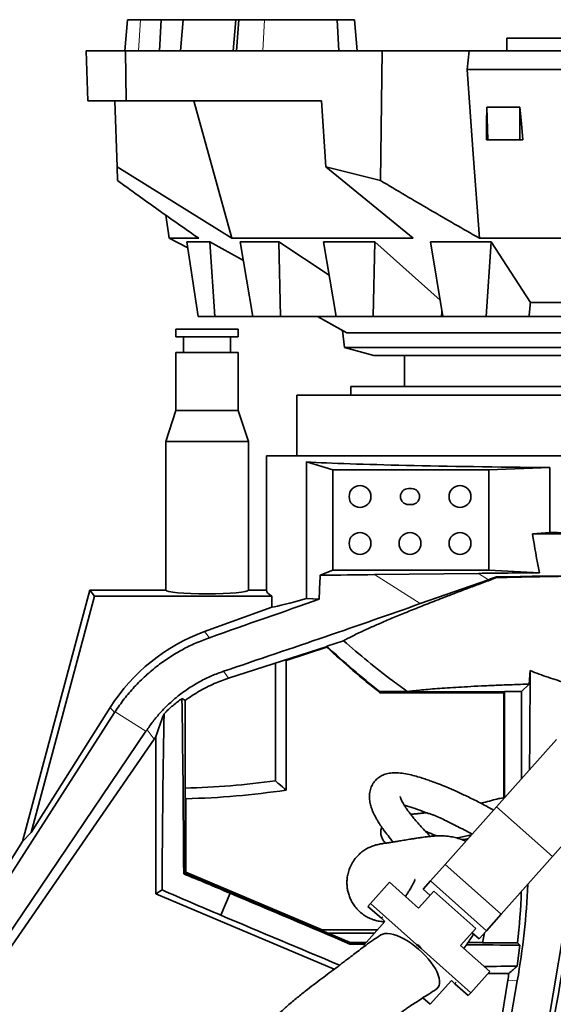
# Model space of a CAD drawing. Header units: millimetres. Extents: x 0 to 11920, y 0 to 8400.
# Tile 60 of 64: x 8683 to 9025, y 6852 to 7482. Entities that reach past the tile are written whole.
import ezdxf

# ---------------------------------------------------------------- set-up
doc = ezdxf.new("R2010")
doc.units = ezdxf.units.MM
doc.header["$LTSCALE"] = 20
doc.styles.add('SLDTEXTSTYLE0', font='TXT', dxfattribs={"width": 0.605})
doc.dimstyles.new('SLDDIMSTYLE0', dxfattribs={"dimtxt": 70, "dimasz": 70, "dimexe": 0, "dimexo": 0.0625, "dimgap": 17.5, "dimtad": 1, "dimdec": 1, "dimrnd": 1e-09, "dimzin": 12, "dimdsep": 46, "dimtxsty": 'SLDTEXTSTYLE0', "dimsah": 1, "dimcen": 0.09, "dimadec": 0, "dimazin": 3, "dimtfac": 1, "dimtofl": 0, "dimtmove": 0, "dimatfit": 3, "dimfxl": 1, "dimfrac": 2, "dimtolj": 1, "dimtzin": 12, "dimarcsym": 0})

# ---------------------------------------------------------------- blocks, each defined once
blk = doc.blocks.new('_D_5')
at = {"color": 7, "linetype": 'Continuous', "lineweight": 0}
for p, q in [((9462.32, 7482.36), (10205.2, 7482.36)), ((10175.2, 7482.36), (10175.2, 5111.36)), ((8991.25, 5111.36), (10205.2, 5111.36))]:
    blk.add_line(p, q, dxfattribs=at)
at = {"color": 7, "linetype": 'Continuous', "lineweight": 18}
for points in [[(10175.2, 7482.36), (10165.2, 7412.36), (10185.2, 7412.36)], [(10175.2, 5111.36), (10185.2, 5181.36), (10165.2, 5181.36)]]:
    blk.add_solid(points, dxfattribs=at)
at = {"color": 7, "linetype": 'Continuous', "lineweight": 18, "insert": (10084.96, 6189.92), "char_height": 70, "attachment_point": 1, "rotation": 90, "style": 'SLDTEXTSTYLE0'}
blk.add_mtext('2371', dxfattribs=at)

msp = doc.modelspace()

# ---------------------------------------------------------------- linework, layer by layer
at = {"color": 7, "linetype": 'Continuous', "lineweight": 35}
for p, q in [((8752.08, 7482.36), (8750.33, 7462.36)), ((8760.36, 7482.36), (8752.08, 7482.36)), ((8773.62, 7482.36), (8760.36, 7482.36)), ((8772.6, 7462.36), (8773.62, 7482.36)), ((8773.62, 7482.36), (8787.57, 7482.36)), ((8785.91, 7462.36), (8787.57, 7482.36)), ((8787.57, 7482.36), (8821.52, 7482.36)), ((8821.47, 7482.36), (8819.72, 7462.36)), ((8821.47, 7482.36), (8823.42, 7482.36)), ((8823.42, 7482.36), (8821.92, 7462.36)), ((8839.84, 7482.36), (8823.42, 7482.36)), ((8886.34, 7482.36), (8839.84, 7482.36)), ((8887.45, 7462.36), (8886.34, 7482.36)), ((8886.34, 7482.36), (8897.47, 7482.36)), ((8899.22, 7462.36), (8897.47, 7482.36)), ((8994.97, 7462.36), (8994.97, 7470.46)), ((8994.97, 7470.46), (9307.44, 7470.46)), ((8726.67, 7430.36), (8725.55, 7462.36)), ((8725.55, 7462.36), (8750.8, 7462.36)), ((8750.8, 7462.36), (8751.26, 7430.36)), ((8750.8, 7462.36), (8915.12, 7462.36)), ((8915.12, 7462.36), (8914.11, 7379.3)), ((8970.95, 7462.36), (8915.12, 7462.36)), ((8969.58, 7450.36), (8970.95, 7462.36)), ((9097.97, 7462.36), (8970.95, 7462.36)), ((9236.37, 7450.36), (8969.58, 7450.36)), ((8751.26, 7430.36), (8726.67, 7430.36)), ((8745.34, 7388.16), (8743.87, 7430.36)), ((8876.19, 7430.36), (8751.26, 7430.36)), ((8794.54, 7430.36), (8818.89, 7342.36)), ((8879.1, 7388.15), (8876.19, 7430.36)), ((8982.08, 7426.32), (9003.36, 7426.32)), ((8982.08, 7426.32), (8982.87, 7405.36)), ((9003.36, 7426.32), (9003.26, 7405.36)), ((8982.87, 7405.36), (8981.92, 7405.36)), ((9003.26, 7405.36), (8982.87, 7405.36)), ((9005.2, 7405.36), (9003.26, 7405.36)), ((8745.65, 7379.3), (8745.34, 7388.16)), ((8745.34, 7388.16), (8818.89, 7342.36)), ((8879.1, 7388.15), (8914.11, 7379.3)), ((8934.9, 7342.36), (8879.1, 7388.15)), ((8776.61, 7357.15), (8778.7, 7342.36)), ((8778.7, 7342.36), (8790.65, 7336.35)), ((8797.66, 7342.36), (8778.7, 7342.36)), ((8804.77, 7340.17), (8790.07, 7340.17)), ((8790.07, 7340.17), (8797.37, 7292.36)), ((8804.77, 7340.17), (8826.3, 7328.22)), ((8804.77, 7340.17), (8807.87, 7292.36)), ((8934.9, 7342.36), (8818.89, 7342.36)), ((8824.29, 7340.17), (8848.95, 7340.17)), ((8824.29, 7340.17), (8832.34, 7292.36)), ((8848.95, 7340.17), (8881.19, 7318.82)), ((8848.95, 7340.17), (8849.95, 7292.36)), ((8877.5, 7340.17), (8910.43, 7340.17)), ((8877.5, 7340.17), (8885.76, 7292.36)), ((8910.43, 7340.17), (8909.28, 7292.36)), ((8910.43, 7340.17), (8952.27, 7302.66)), ((8946.07, 7340.17), (8985.04, 7340.17)), ((8946.07, 7340.17), (8953.98, 7292.36)), ((9228.5, 7342.36), (8977.45, 7342.36)), ((8985.04, 7340.17), (8981.81, 7292.36)), ((8985.04, 7340.17), (9010.09, 7301.35)), ((9031.02, 7301.35), (9010.09, 7301.35)), ((8797.37, 7292.36), (8807.87, 7292.36)), ((8807.87, 7292.36), (8832.34, 7292.36)), ((8832.34, 7292.36), (8849.95, 7292.36)), ((8849.95, 7292.36), (8885.76, 7292.36)), ((8873.66, 7292.35), (8873.64, 7292.36)), ((8873.66, 7292.35), (8892.42, 7281.74)), ((8889.63, 7283.32), (8873.66, 7292.35)), ((8885.76, 7292.36), (8909.28, 7292.36)), ((8909.28, 7292.36), (8953.14, 7292.36)), ((8953.97, 7292.36), (8953.14, 7292.36)), ((8953.98, 7292.36), (8981.81, 7292.36)), ((8981.81, 7292.36), (9009.24, 7292.36)), ((9032.35, 7292.36), (9009.24, 7292.36)), ((8782.97, 7284.16), (8782.97, 7279.16)), ((8822.97, 7284.16), (8782.97, 7284.16)), ((8822.97, 7279.16), (8822.97, 7284.16)), ((8889.63, 7283.32), (8890.97, 7272.36)), ((8802.97, 7279.16), (8782.97, 7279.16)), ((8787.97, 7279.16), (8787.97, 7269.16)), ((8822.97, 7279.16), (8802.97, 7279.16)), ((8817.97, 7269.16), (8817.97, 7279.16)), ((9314.08, 7281.74), (8892.42, 7281.74)), ((8890.97, 7272.36), (8909.74, 7267.36)), ((9313.01, 7272.36), (8890.97, 7272.36)), ((8782.97, 7269.16), (8782.97, 7232.16)), ((8802.97, 7269.16), (8782.97, 7269.16)), ((8822.97, 7269.16), (8802.97, 7269.16)), ((8822.97, 7232.16), (8822.97, 7269.16)), ((8909.74, 7267.36), (9296.2, 7267.36)), ((8929.47, 7267.36), (8929.47, 7247.46)), ((8894.97, 7247.46), (8894.97, 7241.96)), ((9310.97, 7247.46), (8894.97, 7247.46)), ((8860.47, 7241.96), (8860.47, 7202.96)), ((9345.47, 7241.96), (8860.47, 7241.96)), ((8782.97, 7232.16), (8776.47, 7212.16)), ((8782.97, 7232.16), (8822.97, 7232.16)), ((8829.47, 7212.16), (8822.97, 7232.16)), ((8776.47, 7212.16), (8776.47, 7116.96)), ((8776.47, 7212.16), (8829.47, 7212.16)), ((8829.47, 7116.96), (8829.47, 7212.16)), ((8840.97, 7202.96), (8840.97, 7116.96)), ((8840.97, 7202.96), (9364.97, 7202.96)), ((8866.77, 7199.11), (8883.54, 7194.1)), ((8866.77, 7111.65), (8866.77, 7199.11)), ((8983.47, 7194.1), (9022.46, 7195.55)), ((9022.46, 7195.55), (9022.46, 7154)), ((8983.47, 7194.1), (8883.54, 7194.1)), ((8883.54, 7194.1), (8883.54, 7129.79)), ((8983.47, 7129.79), (8983.47, 7194.1)), ((8933.97, 7182.06), (8931.97, 7182.06)), ((8931.97, 7171.86), (8933.97, 7171.86)), ((9022.46, 7154), (9011.48, 7153.17)), ((8875.4, 7126.54), (8883.54, 7129.79)), ((8883.54, 7129.79), (8983.47, 7129.79)), ((8910.23, 7126.95), (8976.84, 7127.77)), ((8983.47, 7129.79), (9016, 7128.17)), ((8983.23, 7123.73), (8939.56, 7108.37)), ((8988.47, 7125.03), (8988.39, 7125.54)), ((8727.97, 7116.96), (8684.85, 6956.02)), ((8730.83, 7113.25), (8690.23, 6961.75)), ((8730.83, 7113.25), (8727.97, 7116.96)), ((8776.47, 7116.96), (8727.97, 7116.96)), ((8844.44, 7113.25), (8730.83, 7113.25)), ((8840.97, 7116.96), (8829.47, 7116.96)), ((8844.44, 7106.16), (8844.44, 7113.25)), ((8866.77, 7111.65), (8874.75, 7111.17)), ((8844.44, 7106.16), (8801.31, 7090.46)), ((8879.6, 7081.16), (8890.42, 7084.65)), ((8879.82, 7080.96), (8816.79, 7060.67)), ((8853.59, 7072.03), (8879.71, 7080.44)), ((8879.71, 7080.44), (8879.82, 7080.96)), ((8846.75, 6994.9), (8846.75, 7070.31)), ((8853.59, 7072.03), (8852.9, 7072.29)), ((8853.59, 7072.03), (8853.59, 6988.98)), ((9009.27, 7056.85), (9009.9, 7065.47)), ((9004.48, 7052.06), (9009.27, 7056.85)), ((8913.52, 7052.06), (8913.85, 7051.8)), ((8913.52, 7052.06), (8931.23, 7052.06)), ((8913.69, 7051.34), (8913.85, 7051.8)), ((8913.69, 7051.34), (8993.02, 7051.34)), ((8993.47, 7051.8), (8913.85, 7051.8)), ((8993.02, 7051.34), (8993.47, 7051.8)), ((8993.02, 7051.34), (8993.02, 6984.14)), ((8993.47, 7052.06), (9004.48, 7052.06)), ((8993.47, 7052.06), (8993.47, 6984.14)), ((9004.48, 7052.06), (9004.48, 6996.5)), ((8789.03, 7046.39), (8789.03, 6936.02)), ((8651.09, 6894.42), (8743.69, 7038.58)), ((8741, 7041.92), (8690.23, 6961.75)), ((8763.83, 7026.61), (8667.39, 6884.1)), ((8668.91, 6876.62), (8769.04, 7021.55)), ((8770.2, 7023.19), (8770.2, 6922.45)), ((9026.71, 7021.47), (8988.33, 6978.35)), ((9062.56, 6989.56), (9024.18, 6946.44)), ((8789.03, 6984.16), (8789.49, 6983.48)), ((8789.49, 6936.32), (8789.49, 6983.48)), ((8988.33, 6978.35), (8955.42, 6941.38)), ((9024.18, 6946.44), (8988.33, 6978.35)), ((8684.85, 6956.02), (8690.23, 6961.75)), ((8587.56, 6802.36), (8684.85, 6956.02)), ((9024.18, 6946.44), (8991.27, 6909.46)), ((8955.42, 6941.38), (8946.01, 6930.81)), ((8991.27, 6909.46), (8955.42, 6941.38)), ((8788, 6935.34), (8789.03, 6936.02)), ((8789.49, 6936.32), (8789.03, 6936.02)), ((8789.03, 6936.02), (8894.56, 6891.42)), ((8876.74, 6899.45), (8789.49, 6936.32)), ((8946.01, 6930.81), (8941.31, 6925.53)), ((8981.87, 6898.9), (8946.01, 6930.81)), ((8774.13, 6925.06), (8770.2, 6922.45)), ((8919.8, 6929.94), (8907.75, 6916.4)), ((8938.47, 6913.32), (8919.8, 6929.94)), ((8938.47, 6913.32), (8948.19, 6924.23)), ((8945.8, 6921.54), (8941.31, 6925.53)), ((8975.08, 6900.3), (8948.19, 6924.23)), ((8770.2, 6922.45), (8884.38, 6874.2)), ((8817.77, 6922.89), (8811.84, 6908.86)), ((9035.37, 6922), (9019.27, 6826.82)), ((8906.06, 6914.5), (8907.75, 6916.4)), ((8906.06, 6914.5), (8914.65, 6906.86)), ((8907.75, 6916.4), (8937.19, 6890.19)), ((8916.89, 6904.86), (8903.41, 6889.71)), ((8914.65, 6906.86), (8916.89, 6904.86)), ((8991.27, 6909.46), (8981.87, 6898.9)), ((8876.65, 6898.99), (8876.74, 6899.45)), ((8912.07, 6899.45), (8876.74, 6899.45)), ((8975.08, 6900.3), (8965.37, 6889.38)), ((8981.87, 6898.9), (8977.17, 6893.62)), ((8910.27, 6897.42), (8880.37, 6897.42)), ((8977.17, 6893.62), (8972.69, 6897.61)), ((8980.71, 6897.6), (8979.39, 6891.16)), ((8980.67, 6897.42), (8980.55, 6897.42)), ((8894.56, 6891.42), (8894.36, 6890.4)), ((8894.56, 6891.42), (8904.93, 6891.42)), ((8903.41, 6889.71), (8904.07, 6889.12)), ((8937.19, 6890.19), (8940.13, 6887.57)), ((8940.13, 6887.57), (8971.99, 6859.22)), ((8984.04, 6872.76), (8965.37, 6889.38)), ((8970.17, 6891.42), (8979.44, 6891.42)), ((8979.39, 6891.16), (9001.92, 6891.16)), ((9001.7, 6876.24), (9003.33, 6889.6)), ((8984.04, 6872.76), (8971.99, 6859.22)), ((8995.64, 6867.29), (8975.79, 6744.88)), ((8983, 6871.59), (8996.32, 6871.59)), ((8945.98, 6851.81), (8959.47, 6866.97)), ((8961.71, 6864.97), (8959.47, 6866.97)), ((8961.71, 6864.97), (8970.3, 6857.33)), ((8995.37, 6831.25), (9001.7, 6866.8)), ((8941.29, 6855.99), (8945.98, 6851.81)), ((8971.99, 6859.22), (8970.3, 6857.33))]:
    msp.add_line(p, q, dxfattribs=at)
at = {"color": 8, "linetype": 'Continuous', "lineweight": 18}
for p, q in [((8760.36, 7482.36), (8758.97, 7462.36)), ((8839.84, 7482.36), (8838.78, 7462.36)), ((8886.34, 7482.36), (8887.31, 7462.36)), ((8910.23, 7126.95), (8939.56, 7108.37)), ((8983.23, 7123.73), (8976.84, 7127.77)), ((8801.31, 7090.46), (8804.45, 7086.55)), ((8813.53, 7065.06), (8816.79, 7060.67)), ((8743.69, 7038.58), (8741, 7041.92)), ((8763.83, 7026.61), (8744.04, 7039.14)), ((8769.04, 7021.55), (8764.52, 7027.63)), ((8914.65, 6906.86), (8915.5, 6907.8)), ((9001.7, 6866.8), (8995.64, 6867.29)), ((8962.56, 6865.92), (8961.71, 6864.97))]:
    msp.add_line(p, q, dxfattribs=at)
at = {"color": 7, "linetype": 'Continuous', "lineweight": 35, "flags": 128}
for points in [[(8969.58, 7450.36), (8973.52, 7396.3), (8977.45, 7342.36)], [(8981.92, 7405.36), (8982, 7415.84), (8982.08, 7426.32)], [(9003.36, 7426.32), (9004.28, 7415.84), (9005.2, 7405.36)], [(8949.8, 6861.42), (8950.21, 6861.73), (8951.04, 6862.66), (8951.6, 6863.83), (8951.89, 6865.2), (8951.9, 6866.76), (8951.63, 6868.49), (8951.09, 6870.37), (8950.27, 6872.36), (8949.2, 6874.44), (8947.89, 6876.59), (8946.35, 6878.77), (8944.61, 6880.94), (8942.7, 6883.09), (8940.63, 6885.17), (8938.45, 6887.17), (8936.17, 6889.05), (8933.83, 6890.78), (8931.47, 6892.35), (8929.11, 6893.72), (8926.8, 6894.89), (8924.56, 6895.83), (8922.42, 6896.53), (8920.41, 6896.98), (8918.57, 6897.18), (8916.92, 6897.12), (8915.48, 6896.8), (8914.27, 6896.23), (8914.16, 6896.16)]]:
    msp.add_lwpolyline(points, dxfattribs=at)
at = {"color": 7, "linetype": 'Continuous', "lineweight": 35}
for centre in [(8900.97, 7176.96), (8964.97, 7176.96), (8900.97, 7146.96), (8932.97, 7146.96), (8964.97, 7146.96)]:
    msp.add_circle(centre, 7, dxfattribs=at)
for centre, radius, start, end in [((8931.97, 7176.96), 5.1, 90, 270), ((8933.97, 7176.96), 5.1, 270, 90), ((9287.03, 7521.62), 600, 227.23067, 231.49926), ((9287.03, 7521.62), 600.45, 227.2847, 231.55459), ((8777.97, 7494.56), 504.37, 271.25622, 277.83686), ((8777.97, 7494.56), 511.21, 271.2903, 278.50566)]:
    msp.add_arc(centre, radius, start, end, dxfattribs=at)
for centre, major_axis, ratio, start_param, end_param in [((9205.81, 8344.55), (242.01, 2465.07), 0.066572, 2.016695, 2.018313), ((9222.55, 8344.55), (280.63, 2465.1), 0.041507, 2.012475, 2.016503), ((9102.97, 7202.08), (262, 0), 0.026186, 3.589076, 4.400033), ((9106.18, 7136.01), (-45.85, 175.49), 0.493728, 1.345382, 1.486866), ((9067.88, 7160.26), (261.96, -0.32), 0.027981, 4.495402, 4.652689), ((9102.97, 7167.06), (262, 0), 0.052408, 4.400033, 5.024745), ((8909.46, 6837.71), (-1.85, 533.21), 0.073755, 0.998081, 1.032021), ((8431.82, 7140.14), (841.55, -0.46), 0.018665, 5.267585, 5.317057), ((9125.67, 7123.67), (261.81, -0.14), 0.018665, 2.003057, 2.175464), ((9132.67, 7119.24), (261.96, -0.32), 0.027981, 1.61508, 2.154108), ((9084.38, 7149.82), (173.67, 55.65), 0.04021, 2.143423, 2.179557), ((8802.97, 7116.96), (26.5, 0), 0.087489, 3.141593, 6.283185), ((9102.97, 7116.96), (262, 0), 0.087489, 3.141593, 3.304526), ((8637.33, 7010.01), (534.38, 194.14), 0.027633, 1.100394, 1.242699), ((8614.44, 7024.5), (558.22, 178.87), 0.04021, 5.06414, 5.32115), ((9102.97, 7201.84), (261.98, 95.47), 0.03281, 3.29257, 3.57712), ((8842.42, 6977.65), (-75.29, 93.55), 0.99932, 5.95476, 6.611611), ((8992.08, 7076.9), (-0.17, 345.79), 0.051528, 4.494498, 4.679295), ((8943.77, 6837.99), (254.77, -234.2), 0.208139, 2.399042, 2.409444), ((8782.38, 6860.29), (0.28, 282.89), 0.020355, 4.980918, 5.43616), ((8845.11, 6974.31), (120.3, 0.76), 0.993408, 2.561869, 2.567387), ((8817.99, 7007.35), (34.27, 107.15), 0.447495, 1.426998, 1.566021), ((8779.64, 6853.81), (0.28, 282.89), 0.020355, 0.86235, 1.316206), ((8697.74, 6971.76), (256.03, 370.51), 0.052365, 4.897056, 4.899842), ((8848.08, 6966.83), (-57.33, 77.19), 0.998472, 0.305933, 0.326928), ((8807.95, 6920.8), (101.32, -42.82), 0.052408, 1.495869, 1.791069), ((8806.49, 6917.36), (101.32, -42.82), 0.052408, 4.409543, 4.787317), ((8556.72, 6938.85), (373.33, 258.73), 0.984423, 5.508758, 5.647055), ((8553.86, 6939.08), (449.17, -36.19), 0.998621, 6.256992, 6.330207), ((8822.29, 6878.33), (690.84, -291.97), 0.052408, 1.488465, 1.599486), ((9102.97, 7242.6), (104.86, 568.26), 0.00951, 2.174893, 2.612408), ((8846.95, 6936.67), (690.84, -291.97), 0.052408, 4.6837, 4.793801), ((8810.84, 6851.23), (814.4, 0.8), 0.048253, 1.456128, 1.468019), ((8810.84, 6851.23), (814.4, 0.8), 0.048253, 1.332135, 1.375111), ((8501.74, 6943.28), (646.56, -428.16), 0.366748, 0.955116, 0.958324), ((8837.61, 6914.57), (814.4, 0.8), 0.048253, 4.888555, 4.91521), ((8613.5, 6934.28), (598.41, 343.12), 0.394388, 5.163798, 5.175068), ((8550.82, 6939.33), (449.17, -36.19), 0.998621, 6.202904, 6.212595)]:
    msp.add_ellipse(centre, major_axis=major_axis, ratio=ratio, start_param=start_param, end_param=end_param, dxfattribs=at)
for points, knots in [([(8797.66, 7342.36), (8788.97, 7348.43), (8771.59, 7360.57), (8754.3, 7373.05), (8745.65, 7379.3)], [0, 0, 0, 0, 0.49998, 1, 1, 1, 1]), ([(8914.11, 7379.3), (8924.63, 7373.05), (8945.68, 7360.57), (8966.86, 7348.43), (8977.45, 7342.36)], [0, 0, 0, 0, 0.499983, 1, 1, 1, 1]), ([(8988.47, 7125.03), (8991.47, 7125.11), (8997.48, 7125.26), (9006.72, 7125.47), (9016.11, 7125.66), (9025.73, 7125.83), (9035.53, 7125.98), (9045.53, 7126.12), (9055.64, 7126.23), (9065.92, 7126.32), (9076.33, 7126.39), (9086.88, 7126.43), (9097.48, 7126.46), (9108.19, 7126.46), (9118.97, 7126.43), (9129.82, 7126.39), (9140.66, 7126.31), (9151.07, 7126.22), (9161.03, 7126.11), (9170.55, 7125.98), (9180.01, 7125.84), (9186.22, 7125.72), (9189.33, 7125.67)], [0, 0, 0, 0, 0.048436, 0.096947, 0.1456855, 0.1945004, 0.2441881, 0.2939569, 0.3439716, 0.3940689, 0.4450697, 0.4961581, 0.5475128, 0.5989569, 0.6514275, 0.7039935, 0.7568497, 0.8098035, 0.8571757, 0.9046181, 0.9522733, 1, 1, 1, 1]), ([(8890.42, 7084.65), (8891.34, 7085.15), (8893.17, 7086.16), (8896.49, 7087.84), (8900.21, 7089.65), (8904.94, 7091.86), (8910.89, 7094.52), (8918.28, 7097.71), (8926.52, 7101.15), (8935.62, 7104.85), (8945.56, 7108.79), (8955.07, 7112.48), (8963.86, 7115.85), (8971.76, 7118.83), (8979.93, 7121.88), (8985.63, 7123.98), (8988.47, 7125.03)], [0, 0, 0, 0, 0.060276, 0.120551, 0.181225, 0.241899, 0.327324, 0.412816, 0.498243, 0.586185, 0.674199, 0.762144, 0.821437, 0.88073, 0.940365, 1, 1, 1, 1]), ([(8744.04, 7039.14), (8745.95, 7041.92), (8749.76, 7047.47), (8756.37, 7055.18), (8763.62, 7062.37), (8771.27, 7068.74), (8779.13, 7074.26), (8787.17, 7079.02), (8795.6, 7083.2), (8801.5, 7085.44), (8804.45, 7086.55)], [0, 0, 0, 0, 0.1274254, 0.2548555, 0.3861416, 0.5174333, 0.6366863, 0.7559423, 0.8779704, 1, 1, 1, 1]), ([(8890.42, 7084.65), (8895.56, 7080.22), (8905.85, 7071.36), (8919.56, 7060.6), (8928.14, 7054.32), (8931.23, 7052.06)], [0, 0, 0, 0, 0.389541, 0.779631, 1, 1, 1, 1]), ([(8813.53, 7065.06), (8810.97, 7064.12), (8805.85, 7062.26), (8798.44, 7058.6), (8791.29, 7054.32), (8784.78, 7049.59), (8778.95, 7044.6), (8773.75, 7039.39), (8768.87, 7033.77), (8765.97, 7029.68), (8764.52, 7027.63)], [0, 0, 0, 0, 0.130747, 0.261496, 0.396024, 0.530552, 0.646574, 0.762594, 0.881298, 1, 1, 1, 1]), ([(9009.9, 7065.47), (9013.74, 7064.01), (9021.44, 7061.1), (9029.31, 7058.68), (9033.25, 7057.47)], [0, 0, 0, 0, 0.4995452, 1, 1, 1, 1]), ([(8789.03, 7046.39), (8790.49, 7047.44), (8793.4, 7049.53), (8797.99, 7052.35), (8802.72, 7054.92), (8807.44, 7057.15), (8812.13, 7059.09), (8815.24, 7060.14), (8816.79, 7060.67)], [0, 0, 0, 0, 0.171359, 0.34326, 0.514619, 0.686519, 0.843054, 1, 1, 1, 1]), ([(8931.23, 7052.06), (8931.98, 7052.15), (8934.07, 7052.43), (8937.98, 7052.86), (8943.11, 7053.36), (8948.85, 7053.85), (8955.21, 7054.32), (8962.18, 7054.78), (8969.96, 7055.23), (8978.61, 7055.67), (8988.22, 7056.1), (8998.4, 7056.5), (9005.65, 7056.73), (9009.27, 7056.85)], [0, 0, 0, 0, 0.048631, 0.13691, 0.225264, 0.313543, 0.404699, 0.495938, 0.587094, 0.689346, 0.791599, 0.8958, 1, 1, 1, 1]), ([(8786.87, 7047.62), (8784.89, 7046.13), (8780.92, 7043.14), (8777.27, 7039.64), (8775.44, 7037.88)], [0, 0, 0, 0, 0.498463, 1, 1, 1, 1]), ([(8984.22, 6977.41), (8981.79, 6978.72), (8976.9, 6981.37), (8969.68, 6984.93), (8962.86, 6988.1), (8956.76, 6990.75), (8951.4, 6992.91), (8947.04, 6994.55), (8943.28, 6995.87), (8939.74, 6997.03), (8935.74, 6998.18), (8931.34, 6999.21), (8926.84, 6999.94), (8922.47, 7000.12), (8918.73, 6999.67), (8915.67, 6998.7), (8912.98, 6997.18), (8910.85, 6995.31), (8909.06, 6992.99), (8907.7, 6990.14), (8906.93, 6986.6), (8906.99, 6982.96), (8907.61, 6979.68), (8908.51, 6976.89), (8909.39, 6974.75), (8910.2, 6973.02), (8911.1, 6971.27), (8912.27, 6969.19), (8913.92, 6966.57), (8916.13, 6963.38), (8918.83, 6959.79), (8921.1, 6957.11), (8922.25, 6955.74)], [0, 0, 0, 0, 0.058267, 0.117264, 0.17056, 0.217599, 0.258191, 0.292759, 0.315923, 0.342206, 0.371282, 0.402979, 0.436991, 0.469699, 0.500649, 0.529309, 0.555253, 0.57894, 0.601705, 0.629431, 0.662559, 0.697171, 0.731776, 0.763002, 0.78516, 0.804448, 0.82187, 0.84652, 0.880455, 0.91572, 0.957057, 1, 1, 1, 1]), ([(8846.75, 6994.9), (8847.49, 6994.26), (8849.77, 6992.27), (8852.05, 6990.3), (8853.59, 6988.98)], [0, 0, 0, 0, 0.325673, 1, 1, 1, 1]), ([(8946.13, 6959.36), (8945.31, 6960.16), (8943.52, 6961.9), (8940.75, 6964.78), (8937.99, 6967.81), (8935.56, 6970.66), (8933.58, 6973.14), (8931.99, 6975.26), (8930.66, 6977.17), (8929.48, 6978.98), (8928.53, 6980.6), (8927.82, 6981.95), (8927.31, 6983.06), (8926.91, 6984.04), (8926.72, 6984.73), (8926.7, 6984.77), (8926.69, 6984.78)], [0, 0, 0, 0, 0.069391, 0.15105, 0.25085, 0.339779, 0.416953, 0.493108, 0.561307, 0.63478, 0.70697, 0.763867, 0.814923, 0.88546, 0.953626, 1, 1, 1, 1]), ([(8993.58, 6984.26), (8992.33, 6984.02), (8989.54, 6983.47), (8985.07, 6982.31), (8981.24, 6981.21), (8978.95, 6980.67), (8978.36, 6980.53)], [0, 0, 0, 0, 0.24411, 0.542805, 0.881465, 1, 1, 1, 1]), ([(8929.37, 6979.21), (8930.23, 6978.99), (8933.02, 6978.28), (8937.86, 6976.65), (8941.78, 6975.14), (8943.8, 6974.36)], [0, 0, 0, 0, 0.179395, 0.576796, 1, 1, 1, 1]), ([(8943.45, 6974.49), (8943.04, 6974.44), (8941.68, 6974.29), (8939.46, 6974.05), (8936.87, 6973.81), (8934.84, 6973.62), (8933.73, 6973.51), (8933.35, 6973.47)], [0, 0, 0, 0, 0.114996, 0.383883, 0.637724, 0.87686, 1, 1, 1, 1]), ([(8964.02, 6965.34), (8963.63, 6965.51), (8961.6, 6966.38), (8958.34, 6968.18), (8954.14, 6970.32), (8950.9, 6971.85), (8948.29, 6972.89), (8946.57, 6973.48), (8945.17, 6973.91), (8944.22, 6974.19), (8943.92, 6974.31), (8943.81, 6974.36)], [0, 0, 0, 0, 0.055931, 0.290979, 0.47098, 0.653567, 0.743619, 0.835753, 0.898597, 0.961819, 1, 1, 1, 1]), ([(8984.23, 6977.43), (8984.34, 6977.37), (8985.03, 6977.01), (8985.79, 6976.57), (8986.42, 6976.21)], [0, 0, 0, 0, 0.162215, 1, 1, 1, 1]), ([(8914.95, 6965.12), (8914.79, 6964.75), (8914.27, 6963.55), (8914.21, 6961.23), (8914.75, 6958.65), (8915.94, 6956.44), (8916.92, 6955.44), (8917.37, 6954.98)], [0, 0, 0, 0, 0.101192, 0.331206, 0.566638, 0.800675, 1, 1, 1, 1]), ([(8950.08, 6959.63), (8948.48, 6960.3), (8946.02, 6961.31), (8943.63, 6962.33), (8942.8, 6962.68)], [0, 0, 0, 0, 0.655011, 1, 1, 1, 1]), ([(8963.99, 6965.27), (8965.66, 6964.47), (8968.6, 6963.05), (8971.48, 6961.49), (8972.72, 6960.82)], [0, 0, 0, 0, 0.56821, 1, 1, 1, 1]), ([(8968.58, 6956.17), (8968.3, 6956.31), (8967, 6956.98), (8964.46, 6957.91), (8961.02, 6958.87), (8957.47, 6959.44), (8954.26, 6959.69), (8951.3, 6959.71), (8948.31, 6959.58), (8945.41, 6959.31), (8942.82, 6959), (8940.81, 6958.72), (8939.12, 6958.47), (8937.25, 6958.18), (8935.09, 6957.83), (8932.23, 6957.37), (8928.95, 6956.84), (8925.51, 6956.27), (8922.51, 6955.78), (8919.98, 6955.38), (8917.87, 6955.05), (8916.29, 6954.82), (8915.28, 6954.67), (8914.2, 6954.5), (8912.78, 6954.24), (8911.13, 6953.84), (8909.36, 6953.31), (8907.34, 6952.53), (8905.11, 6951.42), (8902.71, 6949.88), (8900.19, 6947.79), (8897.72, 6945.07), (8895.58, 6941.81), (8894, 6938.32), (8893.03, 6934.88), (8892.59, 6931.7), (8892.53, 6928.84), (8892.77, 6926.18), (8893.27, 6923.56), (8894.11, 6920.85), (8895.32, 6918.11), (8896.92, 6915.42), (8898.91, 6912.89), (8901.23, 6910.61), (8903.84, 6908.64), (8906.58, 6907.09), (8909.22, 6905.99), (8911.53, 6905.31), (8913.44, 6904.92), (8914.94, 6904.72), (8916.02, 6904.63), (8916.48, 6904.61), (8916.66, 6904.6)], [0, 0, 0, 0, 0.005962, 0.027049, 0.054359, 0.082291, 0.108368, 0.134803, 0.165, 0.196215, 0.222096, 0.242393, 0.259891, 0.280948, 0.30577, 0.334402, 0.382273, 0.428133, 0.47132, 0.511757, 0.549497, 0.584515, 0.600984, 0.616607, 0.631894, 0.643657, 0.6561, 0.66895, 0.682393, 0.696863, 0.712788, 0.73056, 0.749793, 0.768204, 0.785249, 0.800616, 0.814092, 0.826023, 0.838639, 0.85216, 0.866463, 0.881388, 0.896766, 0.912414, 0.928145, 0.943776, 0.958028, 0.96984, 0.979709, 0.988115, 0.995525, 1, 1, 1, 1]), ([(8962.81, 6958.31), (8964.01, 6958.55), (8966.6, 6959.06), (8969.72, 6959.74), (8971.66, 6960.14), (8972.22, 6960.25)], [0, 0, 0, 0, 0.385316, 0.823771, 1, 1, 1, 1]), ([(8969.95, 6957.71), (8969.75, 6957.68), (8968.46, 6957.46), (8967.15, 6957.35), (8966.05, 6957.26)], [0, 0, 0, 0, 0.15401, 1, 1, 1, 1]), ([(8936.27, 6931.78), (8936.27, 6931.78), (8936.27, 6931.8), (8936.15, 6931.48), (8935.86, 6930.81), (8935.43, 6929.9), (8934.92, 6928.9), (8934.42, 6927.96), (8933.94, 6927.11), (8933.39, 6926.15), (8932.59, 6924.82), (8931.52, 6923.11), (8930.62, 6921.71), (8930.09, 6920.93), (8930.03, 6920.83)], [0, 0, 0, 0, 0.041065, 0.134351, 0.243777, 0.374751, 0.466262, 0.53885, 0.598031, 0.662581, 0.748091, 0.864214, 0.984034, 1, 1, 1, 1]), ([(8914.16, 6896.16), (8912.2, 6894.84), (8908.5, 6892.37), (8903.62, 6888.81), (8899.49, 6885.72), (8896.04, 6883.09), (8893.07, 6880.81), (8890.45, 6878.81), (8888.05, 6876.98), (8885.01, 6874.68), (8881.2, 6871.81), (8876.37, 6868.21), (8871.25, 6864.37), (8865.73, 6860.1), (8859.94, 6855.42), (8854.13, 6850.48), (8848.73, 6845.67), (8844, 6841.3), (8839.83, 6837.36), (8835.99, 6833.67), (8832.12, 6829.9), (8827.81, 6825.67), (8823.22, 6821.14), (8818.4, 6816.38), (8813.47, 6811.46), (8808.25, 6806.18), (8802.91, 6800.69), (8797.89, 6795.39), (8793.43, 6790.57), (8789.78, 6786.51), (8786.89, 6783.24), (8784.16, 6780.09), (8781.06, 6776.47), (8777.42, 6772.11), (8773.67, 6767.56), (8769.93, 6762.98), (8766.32, 6758.54), (8762.89, 6754.3), (8759.91, 6750.61), (8757.35, 6747.42), (8754.96, 6744.43), (8752.36, 6741.17), (8749.3, 6737.3), (8745.78, 6732.8), (8741.79, 6727.6), (8737.75, 6722.16), (8733.82, 6716.68), (8730.2, 6711.46), (8726.61, 6706.07), (8722.9, 6700.28), (8719.53, 6694.79), (8716.5, 6689.64), (8713.84, 6684.95), (8711.19, 6680.12), (8708.76, 6675.54), (8706.75, 6671.62), (8705.32, 6668.75), (8704.39, 6666.85), (8703.8, 6665.64), (8703.24, 6664.48), (8702.5, 6662.95), (8701.49, 6660.8), (8699.97, 6657.55), (8697.9, 6652.99), (8695.24, 6646.92), (8692.17, 6639.61), (8688.73, 6631.08), (8685.42, 6622.4), (8682.29, 6613.82), (8679.4, 6605.57), (8676.4, 6596.75), (8673.27, 6587.33), (8669.96, 6577.28), (8666.39, 6566.54), (8663.82, 6559.15), (8662.49, 6555.33)], [0, 0, 0, 0, 0.017048, 0.032062, 0.045061, 0.056017, 0.064988, 0.073039, 0.080483, 0.087319, 0.100929, 0.115158, 0.131322, 0.147504, 0.165393, 0.184198, 0.201027, 0.215642, 0.22887, 0.240708, 0.252317, 0.266009, 0.282053, 0.296303, 0.311991, 0.329104, 0.346205, 0.363318, 0.37797, 0.39017, 0.399922, 0.407327, 0.418061, 0.431863, 0.445318, 0.457713, 0.471757, 0.484142, 0.494952, 0.504192, 0.512028, 0.521095, 0.532479, 0.545609, 0.55996, 0.577268, 0.592006, 0.606275, 0.621011, 0.636599, 0.653738, 0.665484, 0.677906, 0.691029, 0.703603, 0.713763, 0.721447, 0.725724, 0.72844, 0.730801, 0.734757, 0.74034, 0.747554, 0.760031, 0.775551, 0.794092, 0.815584, 0.839897, 0.85887, 0.87909, 0.900547, 0.923269, 0.947323, 0.972832, 1, 1, 1, 1]), ([(8967.46, 6887.52), (8967.88, 6888.11), (8969.16, 6889.91), (8971.09, 6892.75), (8972.72, 6895.22), (8973.52, 6896.5), (8973.66, 6896.74)], [0, 0, 0, 0, 0.1872946, 0.5723323, 0.9207729, 1, 1, 1, 1]), ([(8937.19, 6890.19), (8937.81, 6889.85), (8938.98, 6889.19), (8939.76, 6888.1), (8940.13, 6887.57)], [0, 0, 0, 0, 0.523781, 1, 1, 1, 1]), ([(8712.26, 6550.65), (8713.48, 6554.16), (8715.85, 6561.02), (8719.14, 6570.94), (8722.19, 6580.2), (8725, 6588.71), (8727.62, 6596.41), (8730.15, 6603.67), (8732.59, 6610.36), (8734.9, 6616.4), (8736.88, 6621.34), (8738.51, 6625.28), (8739.89, 6628.49), (8741.09, 6631.24), (8742.21, 6633.75), (8743.33, 6636.2), (8744.6, 6638.91), (8746.15, 6642.16), (8748.09, 6646.08), (8750.43, 6650.65), (8753.21, 6655.84), (8756.51, 6661.69), (8760.14, 6667.74), (8763.85, 6673.62), (8767.3, 6678.88), (8770.45, 6683.53), (8773.32, 6687.69), (8776.07, 6691.59), (8778.85, 6695.48), (8781.91, 6699.68), (8785.32, 6704.32), (8788.94, 6709.17), (8792.46, 6713.81), (8795.55, 6717.81), (8798.25, 6721.23), (8800.82, 6724.41), (8803.61, 6727.78), (8806.82, 6731.56), (8810.29, 6735.54), (8813.93, 6739.6), (8817.61, 6743.62), (8821.17, 6747.44), (8824.31, 6750.79), (8826.83, 6753.46), (8829.16, 6755.94), (8831.79, 6758.73), (8835.2, 6762.34), (8839.42, 6766.8), (8844.23, 6771.85), (8849.33, 6777.15), (8854.33, 6782.24), (8859.02, 6786.94), (8863.3, 6791.11), (8867.16, 6794.77), (8870.59, 6797.95), (8873.65, 6800.75), (8876.75, 6803.55), (8880.03, 6806.48), (8883.65, 6809.68), (8887.4, 6812.98), (8891.39, 6816.48), (8895.67, 6820.24), (8900.37, 6824.36), (8904.72, 6828.18), (8908.7, 6831.65), (8912.15, 6834.63), (8915.73, 6837.64), (8919.21, 6840.47), (8922.3, 6842.89), (8924.97, 6844.9), (8927.05, 6846.42), (8928.88, 6847.72), (8930.92, 6849.15), (8933.59, 6850.96), (8936.91, 6853.16), (8940.82, 6855.69), (8945.27, 6858.52), (8948.22, 6860.41), (8949.8, 6861.42)], [0, 0, 0, 0, 0.026799, 0.052401, 0.076503, 0.098852, 0.119269, 0.137644, 0.156932, 0.173243, 0.186703, 0.19742, 0.205625, 0.213229, 0.220193, 0.22653, 0.233724, 0.243018, 0.254162, 0.26728, 0.282353, 0.29911, 0.318099, 0.335356, 0.350903, 0.364747, 0.376884, 0.388162, 0.399865, 0.412082, 0.426242, 0.442124, 0.456457, 0.468927, 0.479236, 0.48839, 0.49875, 0.510934, 0.524222, 0.536896, 0.550246, 0.563514, 0.574588, 0.583344, 0.589939, 0.598969, 0.610875, 0.625614, 0.643142, 0.661053, 0.678639, 0.69465, 0.70912, 0.722073, 0.733525, 0.743479, 0.752708, 0.764606, 0.776481, 0.789129, 0.802756, 0.81735, 0.833297, 0.851511, 0.862693, 0.874563, 0.886981, 0.898935, 0.910062, 0.919284, 0.926412, 0.93116, 0.937656, 0.946158, 0.956646, 0.969105, 0.983538, 1, 1, 1, 1])]:
    msp.add_open_spline(points, degree=3, knots=knots, dxfattribs=at)

# ---------------------------------------------------------------- dimensions: what is measured, and where the dimension line sits
at = {"color": 7, "linetype": 'Continuous', "lineweight": 18}
dim = msp.add_linear_dim(base=(10175.2, 5111.36), p1=(9458.32, 7482.36), p2=(8987.25, 5111.36), angle=90, dimstyle='SLDDIMSTYLE0', dxfattribs=at)
dim.commit()
dim.dimension.update_dxf_attribs({"geometry": '_D_5', "text_midpoint": (10175.2, 6296.86), "dimtype": 160})

doc.saveas('drawing.dxf')
